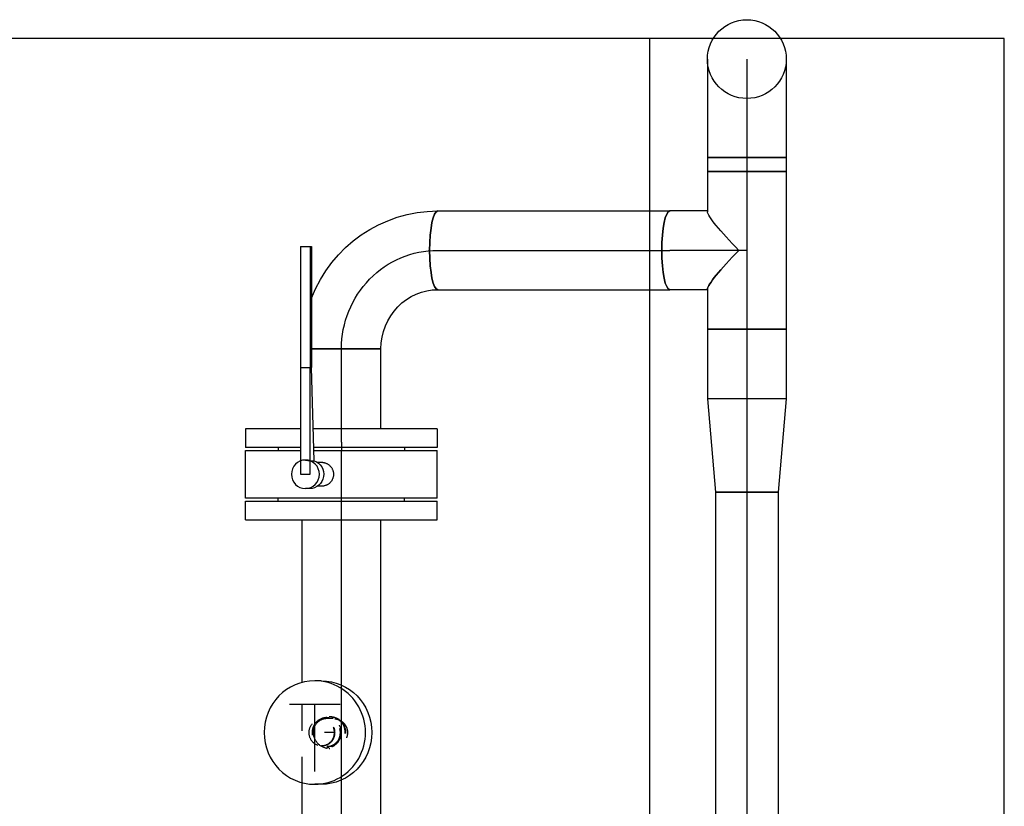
# Model space of a CAD drawing. Extents: x -156717 to 425753, y -51191 to 363295.
# Tile 39 of 256: x 54616 to 55567, y 103102 to 103862. Entities that reach past the tile are written whole.
import ezdxf
from ezdxf.enums import TextEntityAlignment as Align
from ezdxf.lldxf.tags import DXFTag

# ---------------------------------------------------------------- set-up
doc = ezdxf.new("R2010")
doc.units = 0
doc.header["$LTSCALE"] = 50
doc.linetypes.add('CENTER', pattern=[2, 1.25, -0.25, 0.25, -0.25])
doc.linetypes.add('STREEPJES', pattern=[0.1, 0.05, -0.05])
doc.layers.get('0').update_dxf_attribs({"linetype": 'CONTINUOUS'})
for name, color, linetype in [('WL5502--_D', 150, 'CONTINUOUS'), ('WL5502--_HARTLIJN', 8, 'CONTINUOUS'), ('WL5911--_D', 2, 'CONTINUOUS')]:
    doc.layers.add(name, color=color, linetype=linetype)
doc.styles.add('BURO-025', font='ARIAL.TTF', dxfattribs={"height": 125})
tags = doc.linetypes.add('CENTER2', pattern=[28.575000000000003, 19.05, -3.175, 3.175, -3.175]).pattern_tags.tags
tags[10:11] = [DXFTag(74, 4), DXFTag(75, 0), DXFTag(340, '0'), DXFTag(46, 1.0), DXFTag(50, 0.0), DXFTag(44, 0.0), DXFTag(45, 0.0)]
tags[8:9] = [DXFTag(74, 4), DXFTag(75, 0), DXFTag(340, '0'), DXFTag(46, 1.0), DXFTag(50, 0.0), DXFTag(44, 0.0), DXFTag(45, 0.0)]
tags[6:7] = [DXFTag(74, 4), DXFTag(75, 0), DXFTag(340, '0'), DXFTag(46, 1.0), DXFTag(50, 0.0), DXFTag(44, 0.0), DXFTag(45, 0.0)]
tags[4:5] = [DXFTag(74, 4), DXFTag(75, 0), DXFTag(340, '0'), DXFTag(46, 1.0), DXFTag(50, 0.0), DXFTag(44, 0.0), DXFTag(45, 0.0)]

# ---------------------------------------------------------------- blocks, each defined once
blk = doc.blocks.new('*U1770')
at = {"color": 0, "ltscale": 10}
for p, q in [((1340, -1680.659931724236, -1722.003758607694), (1340.000000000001, 2023.318084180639, -1722.003758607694)), ((1340, -1680.659931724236, -1722.003758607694), (30, -1680.659931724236, -1722.003758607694)), ((1340, -2023.318084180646, -1722.003758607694), (1340, -1680.659931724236, -1722.003758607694)), ((30, -2023.318084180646, -1722.003758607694), (1340, -2023.318084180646, -1722.003758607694))]:
    blk.add_line(p, q, dxfattribs=at)
at = {"layer": 'WL5911--_D', "color": 2, "style": 'BURO-025'}
blk.add_attdef('POSNR', text='', height=125, dxfattribs=at).set_placement((0, 0), align=Align.MIDDLE)
at = {"layer": 'WL5911--_D', "color": 2, "style": 'BURO-025', "flags": 1}
for tag in ['TYPE', 'FABR']:
    blk.add_attdef(tag, text='', height=125, dxfattribs=at).set_placement((0, 0), align=Align.MIDDLE)
blk = doc.blocks.new('*U1779')
at = {"color": 0, "ltscale": 10}
for p, q in [((-1.455191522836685e-11, 38.05000000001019, -3274.031132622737), (89.99999999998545, 30.15000000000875, -3274.031132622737)), ((-1.455191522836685e-11, 38.05000000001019, -3274.031132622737), (-1.453967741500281e-11, -38.04999999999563, -3274.031132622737)), ((89.99999999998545, 30.15000000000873, -3274.031132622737), (89.99999999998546, -30.14999999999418, -3274.031132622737)), ((-1.455191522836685e-11, -38.04999999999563, -3274.031132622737), (89.99999999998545, -30.14999999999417, -3274.031132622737))]:
    blk.add_line(p, q, dxfattribs=at)
at = {"layer": 'WL5502--_HARTLIJN', "linetype": 'CENTER2'}
blk.add_line((-1.455191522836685e-11, 7.275957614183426e-12, -3274.031132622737), (89.99999999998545, 7.290430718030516e-12, -3274.031132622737), dxfattribs=at)
for centre in [(-1.455191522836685e-11, 7.275957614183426e-12, -3274.031132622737), (89.99999999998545, 7.275957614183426e-12, -3274.031132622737)]:
    blk.add_circle(centre, 0.075, dxfattribs=at)
at = {"layer": 'WL5502--_D', "color": 2, "style": 'BURO-025'}
blk.add_attdef('POSNR', text='', height=125, dxfattribs=at).set_placement((0, 0), align=Align.MIDDLE)
blk = doc.blocks.new('*U1780')
at = {"color": 0, "ltscale": 10}
for p, q in [((0, 30.15000000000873, -3274.031132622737), (2331.796949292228, 30.15000000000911, -3274.031132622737)), ((0, -30.14999999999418, -3274.031132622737), (-9.696979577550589e-15, 30.15000000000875, -3274.031132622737)), ((0, -30.14999999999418, -3274.031132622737), (2331.796949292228, -30.1499999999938, -3274.031132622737))]:
    blk.add_line(p, q, dxfattribs=at)
at = {"layer": 'WL5502--_HARTLIJN', "linetype": 'CENTER2'}
blk.add_line((0, 7.275957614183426e-12, -3274.031132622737), (2331.796949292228, 7.650939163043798e-12, -3274.031132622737), dxfattribs=at)
at = {"layer": 'WL5502--_D', "color": 2, "style": 'BURO-025'}
blk.add_attdef('POSNR', text='', height=125, dxfattribs=at).set_placement((0, 0), align=Align.MIDDLE)
blk = doc.blocks.new('*U1781')
at = {"color": 0, "ltscale": 10}
for p, q in [((0, 38.05000000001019, -3274.031132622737), (67.50581636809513, 38.0500000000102, -3274.031132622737)), ((0, -38.04999999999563, -3274.031132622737), (-1.223781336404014e-14, 38.0500000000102, -3274.031132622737)), ((67.50581636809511, 38.05000000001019, -3274.031132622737), (67.50581636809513, -38.04999999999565, -3274.031132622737)), ((0, -38.04999999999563, -3274.031132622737), (67.50581636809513, -38.04999999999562, -3274.031132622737))]:
    blk.add_line(p, q, dxfattribs=at)
at = {"layer": 'WL5502--_HARTLIJN', "linetype": 'CENTER2'}
blk.add_line((0, 7.275957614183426e-12, -3274.031132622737), (67.50581636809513, 7.286813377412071e-12, -3274.031132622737), dxfattribs=at)
at = {"layer": 'WL5502--_D', "color": 2, "style": 'BURO-025'}
blk.add_attdef('POSNR', text='', height=125, dxfattribs=at).set_placement((0, 0), align=Align.MIDDLE)
blk = doc.blocks.new('*U1784')
at = {"color": 2, "ltscale": 10}
for p, q in [((-21, 92.49999999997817, -3191.710855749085), (-2.999999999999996, 92.49999999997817, -3191.710855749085)), ((-21, 92.49999999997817, -3191.710855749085), (-21.00000000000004, -92.50000000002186, -3191.710855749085)), ((-3, 92.49999999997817, -3191.710855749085), (-3.000000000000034, -92.50000000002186, -3191.710855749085)), ((-3, 60.99999999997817, -3191.710855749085), (8.881784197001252e-16, 60.99999999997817, -3191.710855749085)), ((-3, -61.00000000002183, -3191.710855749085), (8.881784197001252e-16, -61.00000000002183, -3191.710855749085)), ((-21, -92.50000000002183, -3191.710855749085), (-2.999999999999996, -92.50000000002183, -3191.710855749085))]:
    blk.add_line(p, q, dxfattribs=at)
at = {"layer": 'WL5502--_HARTLIJN', "linetype": 'CENTER'}
blk.add_line((-8, -2.182787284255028e-11, -3191.710855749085), (1.77635683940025e-15, -2.182934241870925e-11, -3191.710855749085), dxfattribs=at)
at = {"layer": 'WL5502--_D', "color": 2, "style": 'BURO-025'}
blk.add_attdef('POSNR', text='', height=125, dxfattribs=at).set_placement((0, 0), align=Align.MIDDLE)
at = {"layer": 'WL5502--_D', "color": 2, "style": 'BURO-025', "flags": 1}
blk.add_attdef('FABR', text='', height=125, dxfattribs=at).set_placement((0, 0), align=Align.MIDDLE)
blk = doc.blocks.new('*U1786')
at = {"color": 0, "ltscale": 10}
for p, q in [((0, 38.04999999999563, -3191.710855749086), (149.6006556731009, 38.04999999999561, -3191.710855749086)), ((0, -38.05000000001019, -3191.710855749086), (1.397934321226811e-14, 38.04999999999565, -3191.710855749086)), ((246.3712188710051, 38.04999999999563, -3191.710855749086), (403.3916539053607, 38.04999999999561, -3191.710855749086)), ((0, -38.05000000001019, -3191.710855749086), (403.3916539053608, -38.05000000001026, -3191.710855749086))]:
    blk.add_line(p, q, dxfattribs=at)
at = {"color": 8, "linetype": 'STREEPJES', "ltscale": 10}
blk.add_line((149.6006556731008, 38.04999999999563, -3191.710855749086), (246.3712188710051, 38.04999999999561, -3191.710855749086), dxfattribs=at)
at = {"layer": 'WL5502--_HARTLIJN', "linetype": 'CENTER2'}
blk.add_line((0, -7.275957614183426e-12, -3191.710855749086), (416.3916539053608, -7.352447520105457e-12, -3191.710855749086), dxfattribs=at)
at = {"layer": 'WL5502--_D', "color": 2, "style": 'BURO-025'}
blk.add_attdef('POSNR', text='', height=125, dxfattribs=at).set_placement((0, 0), align=Align.MIDDLE)
blk = doc.blocks.new('*U1787')
at = {"color": 8, "linetype": 'STREEPJES', "ltscale": 10}
for p, q in [((0.5055414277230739, 13.45000000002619, -3226.542476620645), (6.865644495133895, 13.45000000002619, -3226.542476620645)), ((0.5055414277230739, -13.44999999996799, -3226.542476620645), (6.865644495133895, -13.44999999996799, -3226.542476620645))]:
    blk.add_line(p, q, dxfattribs=at)
for start_param, end_param in [(3.141592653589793, 6.283185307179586), (0, 3.141592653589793)]:
    blk.add_ellipse((6.865644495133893, 2.91038304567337e-11, -3226.542476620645), major_axis=(-1.64714994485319e-15, -13.45), ratio=0.9785939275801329, start_param=start_param, end_param=end_param, dxfattribs=at)
blk.add_spline([(-0.8310537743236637, -13.38099239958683, -3226.542476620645), (-2.163816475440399, -13.17467770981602, -3226.542476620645), (-3.478669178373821, -12.83317299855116, -3226.542476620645), (-4.761460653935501, -12.35998256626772, -3226.542476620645), (-5.998127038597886, -11.759961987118, -3226.542476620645), (-7.174859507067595, -11.03926828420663, -3226.542476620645), (-8.27827767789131, -10.20529675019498, -3226.542476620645), (-9.295607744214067, -9.26660506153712, -3226.542476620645), (-10.21486388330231, -8.23282546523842, -3226.542476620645), (-11.02503074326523, -7.114565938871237, -3226.542476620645), (-11.71624374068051, -5.923301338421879, -3226.542476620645), (-12.27996261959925, -4.671255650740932, -3226.542476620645), (-12.70913241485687, -3.371276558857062, -3226.542476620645), (-12.99832492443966, -2.03670360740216, -3226.542476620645), (-13.14385336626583, -0.6812313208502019, -3226.542476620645), (-13.14385336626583, 0.6812313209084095, -3226.542476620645), (-12.99832492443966, 2.036703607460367, -3226.542476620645), (-12.70913241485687, 3.37127655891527, -3226.542476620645), (-12.27996261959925, 4.671255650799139, -3226.542476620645), (-11.71624374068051, 5.923301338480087, -3226.542476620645), (-11.02503074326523, 7.114565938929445, -3226.542476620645), (-10.21486388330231, 8.232825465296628, -3226.542476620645), (-9.295607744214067, 9.266605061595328, -3226.542476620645), (-8.27827767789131, 10.20529675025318, -3226.542476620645), (-7.174859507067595, 11.03926828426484, -3226.542476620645), (-5.998127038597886, 11.75996198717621, -3226.542476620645), (-4.761460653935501, 12.35998256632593, -3226.542476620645), (-3.478669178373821, 12.83317299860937, -3226.542476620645), (-2.163816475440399, 13.17467770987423, -3226.542476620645), (-0.8310537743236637, 13.38099239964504, -3226.542476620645), (0.5055414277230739, 13.45000000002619, -3226.542476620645)], degree=3, dxfattribs=at)
at = {"layer": 'WL5502--_HARTLIJN', "linetype": 'CENTER2'}
blk.add_line((-7.275957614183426e-12, 2.91038304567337e-11, -3226.542476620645), (6.865644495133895, 2.91029896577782e-11, -3226.542476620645), dxfattribs=at)
at = {"layer": 'WL5502--_D', "color": 2, "style": 'BURO-025'}
blk.add_attdef('POSNR', text='', height=125, dxfattribs=at).set_placement((0, 0), align=Align.MIDDLE)
blk = doc.blocks.new('*U1788')
at = {"color": 8, "linetype": 'STREEPJES', "ltscale": 10}
for p, q in [((-2.469608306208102, 15.45000000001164, -3259.189004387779), (-3.087010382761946, 15.45000000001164, -3259.189004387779)), ((-7.275957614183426e-12, 14.45000000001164, -3259.189004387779), (-2.469608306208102, 14.45000000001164, -3259.189004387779)), ((-2.469608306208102, -15.44999999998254, -3259.189004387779), (-3.087010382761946, -15.44999999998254, -3259.189004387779)), ((-7.275957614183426e-12, -14.44999999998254, -3259.189004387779), (-2.469608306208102, -14.44999999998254, -3259.189004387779))]:
    blk.add_line(p, q, dxfattribs=at)
at = {"color": 8, "linetype": 'STREEPJES', "ltscale": 10, "extrusion": (7.547468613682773e-48, 6.162975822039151e-32, -1)}
for centre, end_param in [((-3.087010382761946, 1.455191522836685e-11, -3259.189004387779), 3.141592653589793), ((-2.469608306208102, 1.455191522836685e-11, -3259.189004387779), 6.280043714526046)]:
    blk.add_ellipse(centre, major_axis=(-1.892079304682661e-15, -15.45), ratio=0.9785939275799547, start_param=0, end_param=end_param, dxfattribs=at)
at = {"color": 8, "linetype": 'STREEPJES', "ltscale": 10, "extrusion": (7.547468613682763e-48, 6.162975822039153e-32, -1)}
blk.add_ellipse((-7.275957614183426e-12, 1.455191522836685e-11, -3259.189004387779), major_axis=(-1.127903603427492e-14, -14.45), ratio=0.9785939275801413, dxfattribs=at)
at = {"color": 8, "linetype": 'STREEPJES', "ltscale": 10}
for centre, end_param in [((4.404134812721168, 1.455191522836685e-11, -3259.189004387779), 6.283185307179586), ((4.939216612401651, 1.455191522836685e-11, -3259.189004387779), 9.421636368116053)]:
    blk.add_ellipse(centre, major_axis=(-1.549178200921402e-15, -12.65), ratio=0.9785939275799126, start_param=3.141592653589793, end_param=end_param, dxfattribs=at)
at = {"layer": 'WL5502--_HARTLIJN', "linetype": 'CENTER2'}
blk.add_line((-7.275957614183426e-12, 1.455191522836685e-11, -3259.189004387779), (2.263807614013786, 1.455163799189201e-11, -3259.189004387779), dxfattribs=at)
at = {"layer": 'WL5502--_D', "color": 2, "style": 'BURO-025'}
blk.add_attdef('POSNR', text='', height=125, dxfattribs=at).set_placement((0, 0), align=Align.MIDDLE)
blk = doc.blocks.new('*U1789')
at = {"color": 2, "ltscale": 10}
for p, q in [((3.087010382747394, 50, -3269.953537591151), (9.261031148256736, 50, -3269.953537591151)), ((9.261031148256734, 37.5, -3269.953537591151), (9.261031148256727, -27.50000000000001, -3269.953537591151)), ((33.72587933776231, -27.5, -3269.953537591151), (-15.20381704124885, -27.49999999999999, -3269.953537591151)), ((3.087010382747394, -50, -3269.953537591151), (9.261031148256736, -50, -3269.953537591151))]:
    blk.add_line(p, q, dxfattribs=at)
at = {"color": 2, "ltscale": 10, "extrusion": (9.072040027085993e-33, 4.930380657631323e-32, -1)}
blk.add_ellipse((3.087010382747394, 0, -3269.953537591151), major_axis=(-3.902780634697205e-14, -50.00000000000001), ratio=0.9785939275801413, start_param=1.490116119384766e-08, end_param=3.141592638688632, dxfattribs=at)
at = {"color": 2, "ltscale": 10}
for start_param, end_param in [(3.141592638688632, 6.283185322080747), (1.490116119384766e-08, 3.141592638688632)]:
    blk.add_ellipse((9.261031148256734, 0, -3269.953537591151), major_axis=(-3.902780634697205e-14, -50.00000000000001), ratio=0.9785939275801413, start_param=start_param, end_param=end_param, dxfattribs=at)
at = {"layer": 'WL5502--_D', "color": 2, "style": 'BURO-025', "flags": 1}
for tag in ['TYPE', 'FABR']:
    blk.add_attdef(tag, text='', height=125, dxfattribs=at).set_placement((0, 0), align=Align.MIDDLE)
blk = doc.blocks.new('*U1791')
at = {"color": 0, "ltscale": 10}
for p, q in [((-1.455191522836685e-11, 38.05000000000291, -3211.261921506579), (224.0980094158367, 38.05000000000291, -3211.261921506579)), ((-1.455191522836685e-11, -38.05000000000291, -3211.261921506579), (224.0980094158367, -38.05000000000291, -3211.261921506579))]:
    blk.add_line(p, q, dxfattribs=at)
at = {"color": 0, "ltscale": 10, "extrusion": (0, 0, -1)}
blk.add_ellipse((-1.455191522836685e-11, 0, -3211.261921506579), major_axis=(-2.345012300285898e-31, -38.05), ratio=0.2058006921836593, start_param=0, end_param=3.141592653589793, dxfattribs=at)
at = {"color": 0, "ltscale": 10}
blk.add_ellipse((224.0980094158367, 0, -3211.261921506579), major_axis=(-2.345012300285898e-31, -38.05), ratio=0.2058006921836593, start_param=3.141592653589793, end_param=6.283185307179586, dxfattribs=at)
at = {"layer": 'WL5502--_HARTLIJN', "linetype": 'CENTER2'}
blk.add_line((-1.455191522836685e-11, 0, -3211.261921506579), (224.0980094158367, -6.905553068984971e-31, -3211.261921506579), dxfattribs=at)
at = {"layer": 'WL5502--_D', "color": 2, "style": 'BURO-025'}
blk.add_attdef('POSNR', text='', height=125, dxfattribs=at).set_placement((0, 0), align=Align.MIDDLE)
blk = doc.blocks.new('*U1792')
at = {"color": 0, "ltscale": 10}
for p, q in [((90.28322490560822, 29.02470484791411, -3191.710855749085), (90.28322490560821, -38.05000000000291, -3191.710855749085)), ((13, -38.05000000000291, -3191.710855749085), (90.28322490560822, -38.05000000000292, -3191.710855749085))]:
    blk.add_line(p, q, dxfattribs=at)
at = {"layer": 'WL5502--_HARTLIJN', "linetype": 'CENTER2'}
blk.add_line((0, 0, -3191.710855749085), (90.28322490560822, -1.658475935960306e-14, -3191.710855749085), dxfattribs=at)
at = {"layer": 'WL5502--_D', "color": 2, "style": 'BURO-025'}
blk.add_attdef('POSNR', text='', height=125, dxfattribs=at).set_placement((0, 0), align=Align.MIDDLE)
blk = doc.blocks.new('*U1793')
at = {"color": 2, "ltscale": 10}
for p, q in [((-21, 92.5, -3191.710855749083), (-3, 92.5, -3191.710855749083)), ((-21, 92.5, -3191.710855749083), (-21.00000000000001, -27.25513827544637, -3191.710855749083)), ((-3, 92.5, -3191.710855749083), (-3.000000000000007, -26.71618398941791, -3191.710855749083)), ((-3, 61, -3191.710855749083), (0, 61, -3191.710855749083)), ((-21, -39.50692564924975, -3191.710855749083), (-21, -92.5, -3191.710855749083)), ((-3, -39.50692564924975, -3191.710855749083), (-3.000000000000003, -92.5, -3191.710855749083)), ((-3, -61, -3191.710855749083), (0, -61, -3191.710855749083)), ((-21, -92.5, -3191.710855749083), (-3, -92.5, -3191.710855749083))]:
    blk.add_line(p, q, dxfattribs=at)
at = {"layer": 'WL5502--_HARTLIJN', "linetype": 'CENTER'}
blk.add_line((-8, 0, -3191.710855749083), (0, -4.898587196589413e-16, -3191.710855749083), dxfattribs=at)
at = {"layer": 'WL5502--_D', "color": 2, "style": 'BURO-025'}
blk.add_attdef('POSNR', text='', height=125, dxfattribs=at).set_placement((0, 0), align=Align.MIDDLE)
at = {"layer": 'WL5502--_D', "color": 2, "style": 'BURO-025', "flags": 1}
blk.add_attdef('FABR', text='', height=125, dxfattribs=at).set_placement((0, 0), align=Align.MIDDLE)
blk = doc.blocks.new('*U1794')
at = {"color": 2, "ltscale": 10}
for p, q in [((-23, 92.49999999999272, -3191.710855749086), (23.00000000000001, 92.49999999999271, -3191.710855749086)), ((-23, -92.50000000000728, -3191.710855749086), (-22.99999999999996, 92.49999999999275, -3191.710855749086)), ((23, 92.49999999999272, -3191.710855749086), (22.99999999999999, 39.50692564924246, -3191.710855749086)), ((103.1000000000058, 39.50692564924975, -3191.710855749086), (-2.842170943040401e-14, 39.5069256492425, -3191.710855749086)), ((0, 39.50692564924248, -3191.710855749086), (-1.736527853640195e-15, 30.05370830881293, -3191.710855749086)), ((103.1000000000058, 39.50692564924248, -3191.710855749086), (103.1000000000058, 30.05370830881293, -3191.710855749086)), ((220, 39.50692564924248, -3191.710855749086), (103.1000000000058, 39.5069256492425, -3191.710855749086)), ((220, 39.50692564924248, -3191.710855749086), (220, 30.05370830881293, -3191.710855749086)), ((-13.80000000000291, 30.66430313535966, -3191.710855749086), (-13.80000000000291, 34.78031697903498, -3191.710855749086)), ((0, 30.05370830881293, -3191.710855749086), (103.1000000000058, 30.05370830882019, -3191.710855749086)), ((13.80000000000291, 34.78031677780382, -3191.710855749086), (12.92714585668, 30.05370830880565, -3191.710855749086)), ((12.92714585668, 30.05370830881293, -3191.710855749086), (12.92714585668, 26.32475783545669, -3191.710855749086)), ((13.06958725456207, 26.32902280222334, -3191.710855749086), (103.1000000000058, 29.02470484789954, -3191.710855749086)), ((103.1000000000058, 30.05370830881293, -3191.710855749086), (103.1000000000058, 29.02470484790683, -3191.710855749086)), ((220, 30.05370830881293, -3191.710855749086), (103.1000000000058, 30.05370830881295, -3191.710855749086)), ((220, 29.02470484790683, -3191.710855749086), (103.1000000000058, 29.02470484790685, -3191.710855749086)), ((220, 30.05370830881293, -3191.710855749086), (220, 29.02470484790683, -3191.710855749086)), ((-11.5, 19.03656402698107, -3191.710855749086), (-11.5, 23.19935671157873, -3191.710855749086)), ((11.5, 17.89652707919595, -3191.710855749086), (11.5, 23.19935671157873, -3191.710855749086)), ((23, 26.62635827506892, -3191.710855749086), (22.99999999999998, -92.5000000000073, -3191.710855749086)), ((-23, -92.50000000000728, -3191.710855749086), (23.00000000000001, -92.50000000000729, -3191.710855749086))]:
    blk.add_line(p, q, dxfattribs=at)
for start_param, end_param in [(0, 3.141592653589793), (3.141592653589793, 6.283185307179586)]:
    blk.add_ellipse((0, 34.78031697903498, -3191.710855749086), major_axis=(13.8, -7.510735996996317e-15), ratio=0.9785939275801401, start_param=start_param, end_param=end_param, dxfattribs=at)
at = {"color": 2, "ltscale": 10, "extrusion": (-9.244463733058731e-33, 1.698180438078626e-48, -1)}
blk.add_ellipse((0, 30.66430313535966, -3191.710855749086), major_axis=(13.8, -7.510735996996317e-15), ratio=0.9785939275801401, start_param=0.3268090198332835, end_param=3.141592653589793, dxfattribs=at)
at = {"color": 2, "ltscale": 10}
blk.add_spline([(11.4409972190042, 17.89652707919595, -3191.710855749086), (11.26459432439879, 16.76522228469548, -3191.710855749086), (10.97260144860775, 15.65439310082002, -3191.710855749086), (10.56801483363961, 14.57565689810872, -3191.710855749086), (10.05498608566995, 13.54037723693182, -3191.710855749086), (9.438779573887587, 12.55953573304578, -3191.710855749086), (8.725718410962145, 11.64360521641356, -3191.710855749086), (7.92311956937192, 10.80242598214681, -3191.710855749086), (7.039218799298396, 10.04508700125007, -3191.710855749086), (6.08308611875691, 9.379813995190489, -3191.710855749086), (5.064532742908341, 8.813866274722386, -3191.710855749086), (3.994010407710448, 8.353444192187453, -3191.710855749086), (2.88250412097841, 8.00360895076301, -3191.710855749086), (1.741419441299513, 7.768216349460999, -3191.710855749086), (0.5824654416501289, 7.649865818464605, -3191.710855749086), (-0.5824654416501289, 7.649865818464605, -3191.710855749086), (-1.741419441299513, 7.768216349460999, -3191.710855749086), (-2.88250412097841, 8.00360895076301, -3191.710855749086), (-3.994010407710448, 8.353444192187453, -3191.710855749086), (-5.064532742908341, 8.813866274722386, -3191.710855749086), (-6.08308611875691, 9.379813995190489, -3191.710855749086), (-7.039218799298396, 10.04508700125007, -3191.710855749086), (-7.92311956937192, 10.80242598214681, -3191.710855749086), (-8.725718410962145, 11.64360521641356, -3191.710855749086), (-9.438779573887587, 12.55953573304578, -3191.710855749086), (-10.05498608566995, 13.54037723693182, -3191.710855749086), (-10.56801483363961, 14.57565689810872, -3191.710855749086), (-10.97260144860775, 15.65439310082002, -3191.710855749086), (-11.26459432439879, 16.76522228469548, -3191.710855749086), (-11.4409972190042, 17.89652707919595, -3191.710855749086), (-11.5, 19.03656402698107, -3191.710855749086)], degree=3, dxfattribs=at)
at = {"layer": 'WL5502--_HARTLIJN', "linetype": 'CENTER'}
blk.add_line((-23, -7.275957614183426e-12, -3191.710855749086), (23.00000000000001, -7.284407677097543e-12, -3191.710855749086), dxfattribs=at)
at = {"layer": 'WL5502--_D', "color": 2, "style": 'BURO-025'}
blk.add_attdef('POSNR', text='', height=125, dxfattribs=at).set_placement((0, 0), align=Align.MIDDLE)
at = {"layer": 'WL5502--_D', "color": 2, "style": 'BURO-025', "flags": 1}
for tag in ['TYPE', 'FABR']:
    blk.add_attdef(tag, text='', height=125, dxfattribs=at).set_placement((0, 0), align=Align.MIDDLE)
blk = doc.blocks.new('*U1795')
at = {"color": 0, "ltscale": 10}
blk.add_line((-95, -38.05000000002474, -3191.710855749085), (-94.99999999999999, 29.02470484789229, -3191.710855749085), dxfattribs=at)
at = {"color": 0, "ltscale": 10, "extrusion": (0, 0, -0.9999999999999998)}
blk.add_ellipse((-94.71746707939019, -93.27871238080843, -3191.710855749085), major_axis=(132.7659955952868, 0.7011305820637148), ratio=0.9891627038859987, start_param=5.090627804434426, end_param=6.286146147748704, dxfattribs=at)
at = {"color": 0, "ltscale": 10, "extrusion": (0, 0, -1)}
blk.add_ellipse((-95.63571753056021, -92.22255703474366, -3191.710855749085), major_axis=(57.58629352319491, -0.698048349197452), ratio=0.9407152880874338, start_param=4.712025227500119, end_param=6.284031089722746, dxfattribs=at)
at = {"color": 0, "ltscale": 10}
blk.add_ellipse((0, -92.96642312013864, -3191.710855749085), major_axis=(-38.05, 6.989671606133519e-15), ratio=0.2058006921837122, start_param=3.141592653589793, end_param=6.283185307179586, dxfattribs=at)
at = {"layer": 'WL5502--_HARTLIJN', "linetype": 'CENTER2', "extrusion": (0, 0, -1)}
blk.add_ellipse((-95, -92.96642312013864, -3191.710855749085), major_axis=(95.00000000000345, -2.179800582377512e-12), ratio=0.9785939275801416, start_param=4.71238898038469, end_param=6.283185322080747, dxfattribs=at)
at = {"layer": 'WL5502--_D', "color": 2, "style": 'BURO-025'}
blk.add_attdef('POSNR', text='', height=125, dxfattribs=at).set_placement((0, 0), align=Align.MIDDLE)
blk = doc.blocks.new('*U1800')
at = {"color": 0, "ltscale": 10}
for p, q in [((-76, 38.05000000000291, -3274.031132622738), (76, 38.0500000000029, -3274.031132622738)), ((-76, -38.05000000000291, -3274.031132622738), (-76, 38.05000000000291, -3274.031132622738)), ((76, 38.05000000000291, -3274.031132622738), (76, -38.05000000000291, -3274.031132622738)), ((-76, -38.05000000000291, -3274.031132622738), (-37.23545931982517, -38.05000000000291, -3274.031132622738)), ((-38.05000000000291, -38.05000000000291, -3274.031132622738), (-38.05000000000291, -74.373138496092, -3274.031132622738)), ((37.23549894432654, -38.05000000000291, -3274.031132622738), (76, -38.05000000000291, -3274.031132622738)), ((38.05000000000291, -38.05000000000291, -3274.031132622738), (38.05000000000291, -74.373138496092, -3274.031132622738))]:
    blk.add_line(p, q, dxfattribs=at)
at = {"color": 0, "ltscale": 10, "extrusion": (-6.162975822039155e-33, 0, -1)}
for major_axis, ratio, start_param, end_param in [((-37.8458269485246, -37.84582694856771), 0.1040136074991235, 4.816029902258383, 6.179544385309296), ((-37.84582694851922, 37.84582694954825), 0.1040136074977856, 3.245233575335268, 4.60874805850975)]:
    blk.add_ellipse((0, 0, -3274.031132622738), major_axis=major_axis, ratio=ratio, start_param=start_param, end_param=end_param, dxfattribs=at)
at = {"color": 0, "ltscale": 10, "extrusion": (-6.162975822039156e-33, 0, -1)}
blk.add_ellipse((0, 0, -3274.031132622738), major_axis=(37.84582694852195, 37.84582694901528), ratio=0.104013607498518, start_param=1.674437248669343, end_param=3.03795173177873, dxfattribs=at)
at = {"color": 0, "ltscale": 10}
blk.add_ellipse((0, 0, -3274.031132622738), major_axis=(37.84582694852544, -37.84582694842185), ratio=0.1040136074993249, start_param=4.816029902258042, end_param=6.179544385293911, dxfattribs=at)
at = {"color": 0, "ltscale": 10, "extrusion": (-6.162975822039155e-33, 3.77373430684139e-49, -1)}
blk.add_ellipse((0, -74.373138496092, -3274.031132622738), major_axis=(38.05, -1.775206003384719e-15), ratio=0.2058006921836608, start_param=0, end_param=3.141592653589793, dxfattribs=at)
at = {"layer": 'WL5502--_HARTLIJN', "linetype": 'CENTER2'}
for p, q in [((-76, 0, -3274.031132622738), (76, -9.307315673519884e-15, -3274.031132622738)), ((0, 0, -3274.031132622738), (-4.554041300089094e-15, -74.373138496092, -3274.031132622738))]:
    blk.add_line(p, q, dxfattribs=at)
at = {"layer": 'WL5502--_D', "color": 2, "style": 'BURO-025'}
blk.add_attdef('POSNR', text='', height=125, dxfattribs=at).set_placement((0, 0), align=Align.MIDDLE)
blk = doc.blocks.new('*U1801')
at = {"color": 0, "ltscale": 10}
for p, q in [((0, 38.05000000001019, -3274.031132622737), (13.69723433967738, 38.05000000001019, -3274.031132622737)), ((0, -38.04999999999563, -3274.031132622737), (-1.223781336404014e-14, 38.0500000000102, -3274.031132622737)), ((13.69723433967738, 38.05000000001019, -3274.031132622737), (13.69723433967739, -38.04999999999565, -3274.031132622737)), ((0, -38.04999999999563, -3274.031132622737), (13.69723433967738, -38.04999999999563, -3274.031132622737))]:
    blk.add_line(p, q, dxfattribs=at)
at = {"layer": 'WL5502--_HARTLIJN', "linetype": 'CENTER2'}
blk.add_line((0, 7.275957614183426e-12, -3274.031132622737), (13.69723433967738, 7.278160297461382e-12, -3274.031132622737), dxfattribs=at)
at = {"layer": 'WL5502--_D', "color": 2, "style": 'BURO-025'}
blk.add_attdef('POSNR', text='', height=125, dxfattribs=at).set_placement((0, 0), align=Align.MIDDLE)
blk = doc.blocks.new('*U1802')
at = {"color": 0, "ltscale": 10}
for p, q in [((-38.05000000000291, 82.49301272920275, -3274.031132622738), (-38.05000000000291, 95, -3274.031132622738)), ((-38.05000000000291, 95, -3274.031132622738), (38.05000000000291, 94.99999999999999, -3274.031132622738)), ((38.05000000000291, 82.49301272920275, -3274.031132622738), (38.05000000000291, 95, -3274.031132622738)), ((-38.05000000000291, 58.33136870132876, -3274.031132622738), (-38.05000000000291, 82.49301272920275, -3274.031132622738)), ((38.05000000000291, 58.33136870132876, -3274.031132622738), (38.05000000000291, 82.49301272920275, -3274.031132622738)), ((-38.05000000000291, 36.66863129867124, -3274.031132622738), (-38.05000000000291, 58.33136870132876, -3274.031132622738)), ((38.05000000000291, 36.66863129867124, -3274.031132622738), (38.05000000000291, 58.33136870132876, -3274.031132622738)), ((-38.05000000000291, 18.98108027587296, -3274.031132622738), (-38.05000000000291, 36.66863129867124, -3274.031132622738)), ((38.05000000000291, 18.98108027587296, -3274.031132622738), (38.05000000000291, 36.66863129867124, -3274.031132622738)), ((-38.05000000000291, 6.474093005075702, -3274.031132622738), (-38.05000000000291, 18.98108027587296, -3274.031132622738)), ((38.05000000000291, 6.474093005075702, -3274.031132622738), (38.05000000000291, 18.98108027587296, -3274.031132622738)), ((-38.05000000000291, 0, -3274.031132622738), (-38.05000000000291, 6.474093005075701, -3274.031132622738)), ((38.05000000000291, 0, -3274.031132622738), (38.05000000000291, 6.474093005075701, -3274.031132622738))]:
    blk.add_line(p, q, dxfattribs=at)
blk.add_circle((0, 0, -3274.031132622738), 38.05, dxfattribs=at)
at = {"layer": 'WL5502--_HARTLIJN', "linetype": 'CENTER2'}
blk.add_line((0, 0, -3274.031132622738), (1.163414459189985e-14, 95, -3274.031132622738), dxfattribs=at)
at = {"layer": 'WL5502--_D', "color": 2, "style": 'BURO-025'}
blk.add_attdef('POSNR', text='', height=125, dxfattribs=at).set_placement((0, 0), align=Align.MIDDLE)

msp = doc.modelspace()

# ---------------------------------------------------------------- block references
at = {"layer": 'WL5502--_D'}
for name, p, rotation in [('*U1802', (55318.47228788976, 103824.0645614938, 3274.031132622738), 180), ('*U1801', (55318.47228788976, 103729.0645614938, 3274.031132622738), 270), ('*U1800', (55318.47228788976, 103639.3673271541, 3274.031132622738), 270), ('*U1795', (54927.03471685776, 103639.3673271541, 3191.710855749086), 90), ('*U1794', (54927.03471685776, 103423.0841022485, 3191.710855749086), 90), ('*U1781', (55318.47228788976, 103563.3673271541, 3274.031132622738), 270), ('*U1792', (54927.03471685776, 103454.0841022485, 3191.710855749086), 90), ('*U1779', (55318.47228788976, 103495.861510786, 3274.031132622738), 270), ('*U1793', (54927.03471685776, 103446.0841022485, 3191.710855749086), 270), ('*U1780', (55318.47228788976, 103405.861510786, 3274.031132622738), 270), ('*U1784', (54927.03471685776, 103400.0841022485, 3191.710855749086), 90), ('*U1786', (54927.03471685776, 102975.6924483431, 3191.710855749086), 90), ('*U1789', (54910.5800898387, 103173.6783856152, 3269.953537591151), 180), ('*U1788', (54912.84389745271, 103173.6783856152, 3259.189004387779), 180), ('*U1787', (54919.70954194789, 103173.6783856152, 3226.542476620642), 180)]:
    msp.add_blockref(name, p, dxfattribs=dict(at, rotation=rotation))
msp.add_blockref('*U1791', (55020.00113997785, 103639.3673271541, 3211.261921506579), dxfattribs=at)
at = {"layer": 'WL5911--_D', "rotation": 90}
msp.add_blockref('*U1770', (53543.71926596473, 102504.0645614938, 1722.003758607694), dxfattribs=at)

doc.saveas('drawing.dxf')
